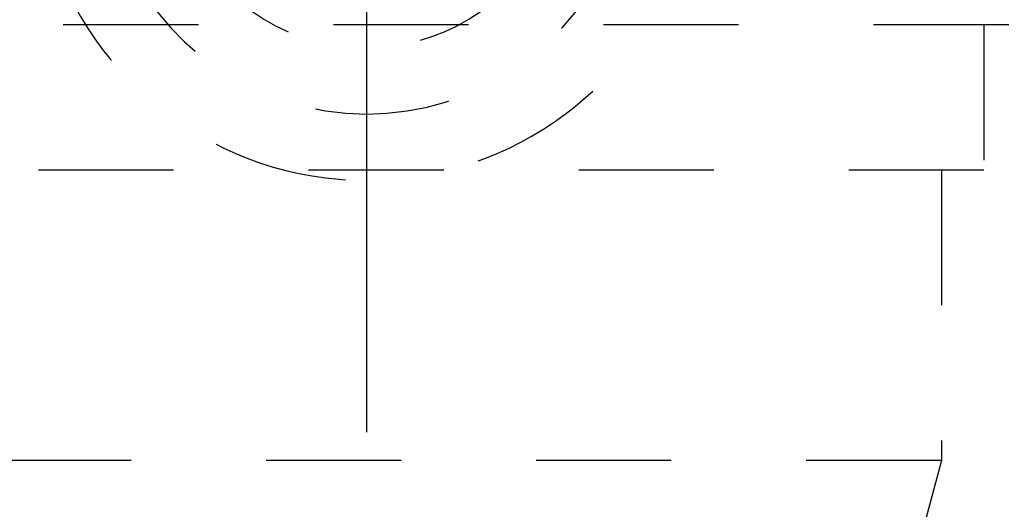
# Model space of a CAD drawing. Header units: millimetres. Extents: x 398 to 602, y 400 to 600.
# Tile 16 of 33: x 483 to 531, y 533 to 556. Entities that reach past the tile are written whole.
import ezdxf

# ---------------------------------------------------------------- set-up
doc = ezdxf.new("R2010")
doc.units = ezdxf.units.MM
doc.header["$LTSCALE"] = 65.185185
doc.linetypes.add('CENTER', pattern=[0.6, 0.375, -0.075, 0.075, -0.075])
doc.linetypes.add('HIDDEN', pattern=[0.2, 0.1, -0.1])
for name, color, linetype in [('ACHSEN_S', 7, 'CONTINUOUS'), ('FLAECHEN', 7, 'CONTINUOUS'), ('KURVEN', 7, 'CONTINUOUS')]:
    doc.layers.add(name, color=color, linetype=linetype)

msp = doc.modelspace()

# ---------------------------------------------------------------- linework, layer by layer
at = {"layer": 'ACHSEN_S', "color": 2, "linetype": 'CENTER'}
msp.add_line((500, 600.171), (500, 400.25), dxfattribs=at)
at = {"layer": 'FLAECHEN', "color": 8, "linetype": 'HIDDEN'}
for p, q in [((531, 556.25), (469, 556.25)), ((529.805, 556.25), (529.805, 549.25)), ((529.805, 549.25), (470.195, 549.25)), ((527.75, 549.25), (527.75, 535.236)), ((527.75, 535.236), (472.25, 535.236)), ((527.75, 535.236), (526.95, 532.25))]:
    msp.add_line(p, q, dxfattribs=at)
at = {"layer": 'KURVEN', "color": 8, "linetype": 'HIDDEN'}
msp.add_line((500, 560.249), (500, 548.75), dxfattribs=at)
for radius, start, end in [(16, 196.338, 343.662), (12.8, 200.5843, 339.4157), (9.6, 207.9539, 332.0428)]:
    msp.add_arc((500, 564.75), radius, start, end, dxfattribs=at)

doc.saveas('drawing.dxf')
